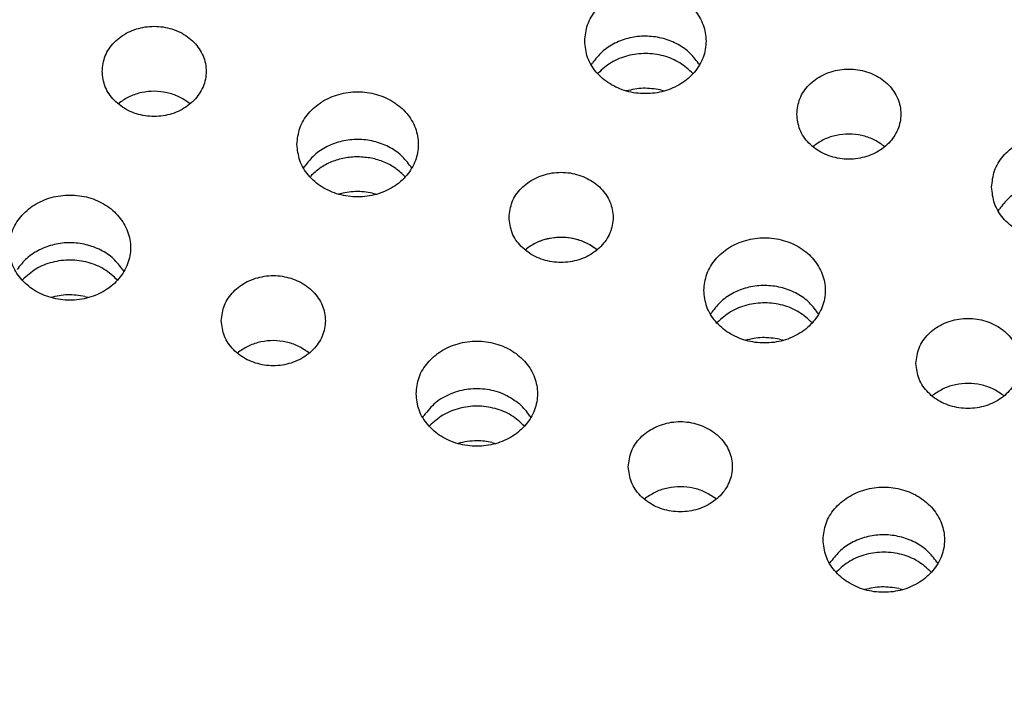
# Model space of a CAD drawing. Header units: inches. Extents: x -129 to 664, y -381 to 179.
# Tile 6 of 109: x -62 to -50, y -345 to -337. Entities that reach past the tile are written whole.
import ezdxf

# ---------------------------------------------------------------- set-up
doc = ezdxf.new("R2010")
doc.units = ezdxf.units.IN
doc.layers.add('1', color=7, linetype='Continuous')

# ---------------------------------------------------------------- blocks, each defined once
blk = doc.blocks.new('insulator_top2_E7018-25457__230', base_point=(-87.509, -353.663))
at = {"color": 7, "linetype": 'Continuous'}
for p, q in [((-55.191, -337.571), (-55.177, -337.547)), ((-53.955, -337.552), (-53.944, -337.571)), ((-60.647, -338.019), (-60.633, -338.006)), ((-59.828, -338.01), (-59.818, -338.019)), ((-52.635, -338.512), (-52.621, -338.5)), ((-51.816, -338.503), (-51.806, -338.512)), ((-58.509, -338.761), (-58.495, -338.737)), ((-57.273, -338.742), (-57.263, -338.761)), ((-50.497, -339.254), (-50.483, -339.23)), ((-55.954, -339.703), (-55.939, -339.69)), ((-55.135, -339.694), (-55.124, -339.703)), ((-60.592, -339.933), (-60.581, -339.952)), ((-53.816, -340.445), (-53.802, -340.421)), ((-52.58, -340.426), (-52.569, -340.445)), ((-59.273, -340.893), (-59.258, -340.881)), ((-58.454, -340.884), (-58.443, -340.893)), ((-51.261, -341.386), (-51.246, -341.374)), ((-50.442, -341.377), (-50.431, -341.386)), ((-57.135, -341.635), (-57.121, -341.611)), ((-55.899, -341.617), (-55.888, -341.635)), ((-54.58, -342.577), (-54.565, -342.564)), ((-53.76, -342.568), (-53.75, -342.577)), ((-52.442, -343.319), (-52.427, -343.295)), ((-51.205, -343.3), (-51.195, -343.319))]:
    blk.add_line(p, q, dxfattribs=at)
for points, knots in [([(-55.267, -337.295), (-55.261, -337.359), (-55.247, -337.489), (-55.139, -337.661), (-54.982, -337.796), (-54.785, -337.882), (-54.567, -337.911), (-54.35, -337.882), (-54.153, -337.796), (-53.995, -337.661), (-53.891, -337.489), (-53.856, -337.295), (-53.891, -337.102), (-53.995, -336.929), (-54.153, -336.794), (-54.35, -336.709), (-54.567, -336.679), (-54.785, -336.709), (-54.982, -336.794), (-55.139, -336.929), (-55.247, -337.102), (-55.261, -337.231), (-55.267, -337.295)], [0, 0, 0, 0, 0.190439, 0.386512, 0.591376, 0.804667, 1.023004, 1.241341, 1.454632, 1.659496, 1.855569, 2.046008, 2.236447, 2.43252, 2.637384, 2.850675, 3.069012, 3.287349, 3.50064, 3.705504, 3.901578, 4.092016, 4.092016, 4.092016, 4.092016]), ([(-60.833, -337.644), (-60.825, -337.705), (-60.81, -337.829), (-60.697, -337.988), (-60.535, -338.105), (-60.337, -338.166), (-60.128, -338.166), (-59.93, -338.105), (-59.767, -337.988), (-59.658, -337.829), (-59.62, -337.644), (-59.658, -337.459), (-59.767, -337.299), (-59.93, -337.183), (-60.128, -337.122), (-60.337, -337.122), (-60.535, -337.183), (-60.697, -337.299), (-60.81, -337.459), (-60.825, -337.583), (-60.833, -337.644)], [0, 0, 0, 0, 0.181365, 0.369194, 0.566516, 0.771824, 0.980202, 1.18551, 1.382833, 1.570662, 1.752027, 1.933392, 2.121221, 2.318543, 2.523851, 2.732229, 2.937537, 3.134859, 3.322688, 3.504053, 3.504053, 3.504053, 3.504053]), ([(-53.955, -337.552), (-53.989, -337.507), (-54.06, -337.415), (-54.209, -337.317), (-54.38, -337.254), (-54.564, -337.232), (-54.748, -337.252), (-54.919, -337.314), (-55.07, -337.41), (-55.142, -337.502), (-55.177, -337.547)], [0, 0, 0, 0, 0.169498, 0.345491, 0.526995, 0.711655, 0.896376, 1.078052, 1.254286, 1.424031, 1.424031, 1.424031, 1.424031]), ([(-52.821, -338.137), (-52.813, -338.198), (-52.798, -338.322), (-52.685, -338.481), (-52.523, -338.598), (-52.325, -338.659), (-52.116, -338.659), (-51.918, -338.598), (-51.755, -338.481), (-51.646, -338.322), (-51.608, -338.137), (-51.646, -337.952), (-51.755, -337.793), (-51.918, -337.676), (-52.116, -337.615), (-52.325, -337.615), (-52.523, -337.676), (-52.685, -337.793), (-52.798, -337.952), (-52.813, -338.076), (-52.821, -338.137)], [0, 0, 0, 0, 0.181365, 0.369194, 0.566516, 0.771824, 0.980202, 1.18551, 1.382833, 1.570662, 1.752027, 1.933392, 2.121221, 2.318543, 2.523851, 2.732229, 2.937537, 3.134859, 3.322688, 3.504053, 3.504053, 3.504053, 3.504053]), ([(-59.828, -338.01), (-59.867, -337.984), (-59.946, -337.93), (-60.084, -337.886), (-60.23, -337.869), (-60.375, -337.884), (-60.514, -337.927), (-60.593, -337.98), (-60.633, -338.006)], [0, 0, 0, 0, 0.1402467, 0.2843163, 0.4305333, 0.5767956, 0.7209925, 0.8614225, 0.8614225, 0.8614225, 0.8614225]), ([(-58.586, -338.486), (-58.579, -338.549), (-58.565, -338.679), (-58.458, -338.851), (-58.301, -338.987), (-58.103, -339.072), (-57.886, -339.102), (-57.669, -339.072), (-57.472, -338.987), (-57.313, -338.851), (-57.21, -338.679), (-57.174, -338.486), (-57.21, -338.292), (-57.313, -338.12), (-57.472, -337.985), (-57.669, -337.899), (-57.886, -337.87), (-58.103, -337.899), (-58.301, -337.985), (-58.458, -338.12), (-58.565, -338.292), (-58.579, -338.422), (-58.586, -338.486)], [0, 0, 0, 0, 0.190439, 0.386512, 0.591376, 0.804667, 1.023004, 1.241341, 1.454632, 1.659496, 1.855569, 2.046008, 2.236447, 2.43252, 2.637384, 2.850675, 3.069012, 3.287349, 3.50064, 3.705504, 3.901578, 4.092016, 4.092016, 4.092016, 4.092016]), ([(-51.816, -338.503), (-51.855, -338.477), (-51.934, -338.423), (-52.072, -338.379), (-52.218, -338.362), (-52.363, -338.377), (-52.502, -338.421), (-52.581, -338.473), (-52.621, -338.5)], [0, 0, 0, 0, 0.1402466, 0.2843162, 0.4305332, 0.5767955, 0.7209924, 0.8614224, 0.8614224, 0.8614224, 0.8614224]), ([(-50.574, -338.979), (-50.567, -339.043), (-50.553, -339.172), (-50.446, -339.345), (-50.289, -339.48), (-50.091, -339.565), (-49.874, -339.595), (-49.657, -339.565), (-49.46, -339.48), (-49.301, -339.345), (-49.198, -339.172), (-49.162, -338.979), (-49.198, -338.786), (-49.301, -338.613), (-49.46, -338.478), (-49.657, -338.392), (-49.874, -338.363), (-50.091, -338.392), (-50.289, -338.478), (-50.446, -338.613), (-50.553, -338.786), (-50.567, -338.915), (-50.574, -338.979)], [0, 0, 0, 0, 0.190439, 0.386512, 0.591376, 0.804667, 1.023004, 1.241341, 1.454632, 1.659496, 1.855569, 2.046008, 2.236447, 2.43252, 2.637384, 2.850675, 3.069012, 3.287349, 3.50064, 3.705504, 3.901578, 4.092016, 4.092016, 4.092016, 4.092016]), ([(-57.273, -338.742), (-57.308, -338.697), (-57.378, -338.605), (-57.528, -338.507), (-57.698, -338.444), (-57.882, -338.422), (-58.067, -338.443), (-58.238, -338.504), (-58.389, -338.601), (-58.46, -338.692), (-58.495, -338.737)], [0, 0, 0, 0, 0.169498, 0.345491, 0.526995, 0.711654, 0.896375, 1.078051, 1.254285, 1.42403, 1.42403, 1.42403, 1.42403]), ([(-56.139, -339.327), (-56.132, -339.388), (-56.117, -339.512), (-56.004, -339.672), (-55.842, -339.788), (-55.644, -339.85), (-55.435, -339.85), (-55.237, -339.788), (-55.074, -339.672), (-54.965, -339.512), (-54.927, -339.327), (-54.965, -339.143), (-55.074, -338.983), (-55.237, -338.867), (-55.435, -338.805), (-55.644, -338.805), (-55.842, -338.867), (-56.004, -338.983), (-56.117, -339.143), (-56.132, -339.267), (-56.139, -339.327)], [0, 0, 0, 0, 0.181365, 0.369194, 0.566516, 0.771824, 0.980202, 1.18551, 1.382833, 1.570662, 1.752027, 1.933392, 2.121221, 2.318543, 2.523851, 2.732229, 2.937537, 3.134859, 3.322688, 3.504053, 3.504053, 3.504053, 3.504053]), ([(-49.261, -339.236), (-49.296, -339.19), (-49.366, -339.098), (-49.516, -339), (-49.686, -338.937), (-49.87, -338.916), (-50.055, -338.936), (-50.226, -338.997), (-50.377, -339.094), (-50.448, -339.185), (-50.483, -339.23)], [0, 0, 0, 0, 0.169498, 0.345491, 0.526995, 0.711654, 0.896376, 1.078052, 1.254285, 1.42403, 1.42403, 1.42403, 1.42403]), ([(-61.905, -339.676), (-61.898, -339.74), (-61.884, -339.869), (-61.777, -340.042), (-61.62, -340.177), (-61.422, -340.263), (-61.205, -340.292), (-60.987, -340.263), (-60.79, -340.177), (-60.632, -340.042), (-60.529, -339.869), (-60.493, -339.676), (-60.529, -339.483), (-60.632, -339.31), (-60.79, -339.175), (-60.987, -339.089), (-61.205, -339.06), (-61.422, -339.089), (-61.62, -339.175), (-61.777, -339.31), (-61.884, -339.483), (-61.898, -339.612), (-61.905, -339.676)], [0, 0, 0, 0, 0.190439, 0.386512, 0.591376, 0.804667, 1.023004, 1.241341, 1.454632, 1.659496, 1.855569, 2.046008, 2.236447, 2.43252, 2.637384, 2.850675, 3.069012, 3.287349, 3.50064, 3.705504, 3.901578, 4.092016, 4.092016, 4.092016, 4.092016]), ([(-60.592, -339.933), (-60.627, -339.888), (-60.697, -339.796), (-60.846, -339.698), (-61.017, -339.635), (-61.201, -339.613), (-61.385, -339.633), (-61.557, -339.695), (-61.707, -339.791), (-61.779, -339.883), (-61.814, -339.928)], [0, 0, 0, 0, 0.169498, 0.345491, 0.526995, 0.711655, 0.896377, 1.078053, 1.254286, 1.424031, 1.424031, 1.424031, 1.424031]), ([(-55.536, -339.558), (-55.573, -339.559), (-55.646, -339.562), (-55.752, -339.589), (-55.852, -339.63), (-55.91, -339.67), (-55.939, -339.69)], [0, 0, 0, 0, 0.1099019, 0.2189221, 0.3262508, 0.4312718, 0.4312718, 0.4312718, 0.4312718]), ([(-55.135, -339.694), (-55.164, -339.673), (-55.222, -339.632), (-55.321, -339.591), (-55.427, -339.563), (-55.5, -339.56), (-55.536, -339.558)], [0, 0, 0, 0, 0.1048801, 0.2120949, 0.3210412, 0.4309176, 0.4309176, 0.4309176, 0.4309176]), ([(-53.893, -340.169), (-53.886, -340.233), (-53.872, -340.363), (-53.765, -340.535), (-53.608, -340.67), (-53.41, -340.756), (-53.193, -340.785), (-52.975, -340.756), (-52.778, -340.67), (-52.62, -340.535), (-52.517, -340.363), (-52.481, -340.169), (-52.517, -339.976), (-52.62, -339.804), (-52.778, -339.668), (-52.975, -339.583), (-53.193, -339.553), (-53.41, -339.583), (-53.608, -339.668), (-53.765, -339.804), (-53.872, -339.976), (-53.886, -340.105), (-53.893, -340.169)], [0, 0, 0, 0, 0.190439, 0.386512, 0.591376, 0.804667, 1.023004, 1.241341, 1.454632, 1.659496, 1.855569, 2.046008, 2.236447, 2.43252, 2.637384, 2.850675, 3.069012, 3.287349, 3.50064, 3.705504, 3.901578, 4.092016, 4.092016, 4.092016, 4.092016]), ([(-59.458, -340.518), (-59.451, -340.579), (-59.436, -340.703), (-59.323, -340.862), (-59.161, -340.979), (-58.963, -341.04), (-58.753, -341.04), (-58.556, -340.979), (-58.393, -340.862), (-58.284, -340.703), (-58.245, -340.518), (-58.284, -340.333), (-58.393, -340.174), (-58.556, -340.057), (-58.753, -339.996), (-58.963, -339.996), (-59.161, -340.057), (-59.323, -340.174), (-59.436, -340.333), (-59.451, -340.457), (-59.458, -340.518)], [0, 0, 0, 0, 0.181365, 0.369194, 0.566516, 0.771824, 0.980202, 1.18551, 1.382833, 1.570662, 1.752027, 1.933392, 2.121221, 2.318543, 2.523851, 2.732229, 2.937537, 3.134859, 3.322688, 3.504053, 3.504053, 3.504053, 3.504053]), ([(-52.58, -340.426), (-52.615, -340.381), (-52.685, -340.289), (-52.834, -340.191), (-53.005, -340.128), (-53.189, -340.106), (-53.373, -340.126), (-53.545, -340.188), (-53.695, -340.284), (-53.767, -340.376), (-53.802, -340.421)], [0, 0, 0, 0, 0.169498, 0.345491, 0.526995, 0.711655, 0.896376, 1.078052, 1.254286, 1.424031, 1.424031, 1.424031, 1.424031]), ([(-51.446, -341.011), (-51.439, -341.072), (-51.424, -341.196), (-51.311, -341.356), (-51.149, -341.472), (-50.951, -341.533), (-50.741, -341.533), (-50.544, -341.472), (-50.381, -341.356), (-50.272, -341.196), (-50.233, -341.011), (-50.272, -340.826), (-50.381, -340.667), (-50.544, -340.55), (-50.741, -340.489), (-50.951, -340.489), (-51.149, -340.55), (-51.311, -340.667), (-51.424, -340.826), (-51.439, -340.95), (-51.446, -341.011)], [0, 0, 0, 0, 0.181365, 0.369194, 0.566516, 0.771824, 0.980202, 1.18551, 1.382833, 1.570662, 1.752027, 1.933392, 2.121221, 2.318543, 2.523851, 2.732229, 2.937537, 3.134859, 3.322688, 3.504053, 3.504053, 3.504053, 3.504053]), ([(-58.454, -340.884), (-58.493, -340.858), (-58.571, -340.804), (-58.71, -340.76), (-58.855, -340.743), (-59.001, -340.758), (-59.14, -340.802), (-59.219, -340.854), (-59.258, -340.881)], [0, 0, 0, 0, 0.1402462, 0.2843153, 0.4305318, 0.5767936, 0.72099, 0.8614196, 0.8614196, 0.8614196, 0.8614196]), ([(-57.211, -341.36), (-57.205, -341.424), (-57.191, -341.553), (-57.083, -341.726), (-56.926, -341.861), (-56.729, -341.946), (-56.511, -341.976), (-56.294, -341.946), (-56.097, -341.861), (-55.939, -341.726), (-55.836, -341.553), (-55.8, -341.36), (-55.836, -341.166), (-55.939, -340.994), (-56.097, -340.859), (-56.294, -340.773), (-56.511, -340.744), (-56.729, -340.773), (-56.926, -340.859), (-57.083, -340.994), (-57.191, -341.166), (-57.205, -341.296), (-57.211, -341.36)], [0, 0, 0, 0, 0.190439, 0.386512, 0.591376, 0.804667, 1.023004, 1.241341, 1.454632, 1.659496, 1.855569, 2.046008, 2.236447, 2.43252, 2.637384, 2.850675, 3.069012, 3.287349, 3.50064, 3.705504, 3.901578, 4.092016, 4.092016, 4.092016, 4.092016]), ([(-50.442, -341.377), (-50.481, -341.351), (-50.559, -341.297), (-50.698, -341.253), (-50.843, -341.236), (-50.989, -341.251), (-51.128, -341.295), (-51.207, -341.348), (-51.246, -341.374)], [0, 0, 0, 0, 0.1402466, 0.2843161, 0.4305329, 0.5767951, 0.7209918, 0.8614217, 0.8614217, 0.8614217, 0.8614217]), ([(-56.016, -341.481), (-56.072, -341.441), (-56.185, -341.36), (-56.392, -341.304), (-56.606, -341.299), (-56.812, -341.353), (-56.995, -341.454), (-57.079, -341.56), (-57.121, -341.611)], [0, 0, 0, 0, 0.204407, 0.415613, 0.629557, 0.841333, 1.046701, 1.243496, 1.243496, 1.243496, 1.243496]), ([(-55.899, -341.617), (-55.916, -341.592), (-55.95, -341.543), (-55.994, -341.502), (-56.016, -341.481)], [0, 0, 0, 0, 0.0890419, 0.1798802, 0.1798802, 0.1798802, 0.1798802]), ([(-54.765, -342.202), (-54.757, -342.262), (-54.743, -342.386), (-54.629, -342.546), (-54.467, -342.662), (-54.269, -342.724), (-54.06, -342.724), (-53.862, -342.662), (-53.699, -342.546), (-53.591, -342.386), (-53.552, -342.202), (-53.591, -342.017), (-53.699, -341.857), (-53.862, -341.741), (-54.06, -341.679), (-54.269, -341.679), (-54.467, -341.741), (-54.629, -341.857), (-54.743, -342.017), (-54.757, -342.141), (-54.765, -342.202)], [0, 0, 0, 0, 0.181365, 0.369194, 0.566516, 0.771824, 0.980202, 1.18551, 1.382833, 1.570662, 1.752027, 1.933392, 2.121221, 2.318543, 2.523851, 2.732229, 2.937537, 3.134859, 3.322688, 3.504053, 3.504053, 3.504053, 3.504053]), ([(-53.76, -342.568), (-53.799, -342.541), (-53.878, -342.488), (-54.016, -342.443), (-54.162, -342.427), (-54.307, -342.442), (-54.446, -342.485), (-54.525, -342.538), (-54.565, -342.564)], [0, 0, 0, 0, 0.1402462, 0.2843153, 0.4305318, 0.5767936, 0.72099, 0.8614196, 0.8614196, 0.8614196, 0.8614196]), ([(-52.518, -343.043), (-52.511, -343.107), (-52.497, -343.237), (-52.39, -343.409), (-52.233, -343.544), (-52.035, -343.63), (-51.818, -343.659), (-51.601, -343.63), (-51.404, -343.544), (-51.245, -343.409), (-51.142, -343.237), (-51.106, -343.043), (-51.142, -342.85), (-51.245, -342.678), (-51.404, -342.543), (-51.601, -342.457), (-51.818, -342.427), (-52.035, -342.457), (-52.233, -342.543), (-52.39, -342.678), (-52.497, -342.85), (-52.511, -342.98), (-52.518, -343.043)], [0, 0, 0, 0, 0.190439, 0.386512, 0.591376, 0.804667, 1.023004, 1.241341, 1.454632, 1.659496, 1.855569, 2.046008, 2.236447, 2.43252, 2.637384, 2.850675, 3.069012, 3.287349, 3.50064, 3.705504, 3.901578, 4.092016, 4.092016, 4.092016, 4.092016]), ([(-51.205, -343.3), (-51.24, -343.255), (-51.31, -343.163), (-51.46, -343.065), (-51.63, -343.002), (-51.815, -342.98), (-51.999, -343), (-52.17, -343.062), (-52.321, -343.158), (-52.392, -343.25), (-52.427, -343.295)], [0, 0, 0, 0, 0.169498, 0.345491, 0.526995, 0.711655, 0.896377, 1.078053, 1.254286, 1.424031, 1.424031, 1.424031, 1.424031]), ([(-86.145, -344.002), (-80.473, -345.717), (-69.087, -349.16), (-51.378, -351.925), (-33.439, -352.925), (-15.5, -351.925), (2.208, -349.16), (13.595, -345.717), (19.267, -344.002)], [0, 0, 0, 0, 17.758662, 35.650605, 53.610907, 71.571209, 89.463152, 107.221814, 107.221814, 107.221814, 107.221814])]:
    blk.add_open_spline(points, degree=3, knots=knots, dxfattribs=at)
blk = doc.blocks.new('insulator_top1_E7018-25456__294', base_point=(-87.509, -354.063))
at = {"color": 7, "linetype": 'Continuous'}
for p, q in [((-55.117, -337.67), (-55.112, -337.665)), ((-54.394, -337.858), (-54.347, -337.87)), ((-60.647, -338.019), (-60.633, -338.006)), ((-59.828, -338.01), (-59.818, -338.019)), ((-52.635, -338.512), (-52.621, -338.5)), ((-51.816, -338.503), (-51.806, -338.512)), ((-58.436, -338.86), (-58.431, -338.855)), ((-57.713, -339.048), (-57.666, -339.061)), ((-55.954, -339.703), (-55.939, -339.69)), ((-55.135, -339.694), (-55.124, -339.703)), ((-61.754, -340.051), (-61.75, -340.046)), ((-61.032, -340.239), (-60.984, -340.251)), ((-53.742, -340.544), (-53.738, -340.539)), ((-53.02, -340.732), (-52.972, -340.744)), ((-59.273, -340.893), (-59.258, -340.881)), ((-58.454, -340.884), (-58.443, -340.893)), ((-51.261, -341.386), (-51.246, -341.374)), ((-50.442, -341.377), (-50.431, -341.386)), ((-57.061, -341.735), (-57.056, -341.729)), ((-56.338, -341.922), (-56.291, -341.935)), ((-54.58, -342.577), (-54.565, -342.564)), ((-53.76, -342.568), (-53.75, -342.577)), ((-52.368, -343.418), (-52.363, -343.413)), ((-51.645, -343.606), (-51.598, -343.618))]:
    blk.add_line(p, q, dxfattribs=at)
for points, knots in [([(-54.018, -337.67), (-54.066, -337.625), (-54.165, -337.535), (-54.357, -337.458), (-54.564, -337.43), (-54.771, -337.456), (-54.963, -337.531), (-55.063, -337.621), (-55.112, -337.665)], [0, 0, 0, 0, 0.196081, 0.399664, 0.607703, 0.815821, 1.019617, 1.215979, 1.215979, 1.215979, 1.215979]), ([(-54.394, -337.858), (-54.46, -337.848), (-54.593, -337.827), (-54.723, -337.856), (-54.788, -337.87)], [0, 0, 0, 0, 0.1989565, 0.3974111, 0.3974111, 0.3974111, 0.3974111]), ([(-59.828, -338.01), (-59.867, -337.984), (-59.946, -337.93), (-60.084, -337.886), (-60.23, -337.869), (-60.375, -337.884), (-60.514, -337.927), (-60.593, -337.98), (-60.633, -338.006)], [0, 0, 0, 0, 0.1402467, 0.2843163, 0.4305333, 0.5767956, 0.7209925, 0.8614225, 0.8614225, 0.8614225, 0.8614225]), ([(-51.816, -338.503), (-51.855, -338.477), (-51.934, -338.423), (-52.072, -338.379), (-52.218, -338.362), (-52.363, -338.377), (-52.502, -338.421), (-52.581, -338.473), (-52.621, -338.5)], [0, 0, 0, 0, 0.1402466, 0.2843162, 0.4305332, 0.5767955, 0.7209924, 0.8614224, 0.8614224, 0.8614224, 0.8614224]), ([(-57.882, -338.629), (-57.935, -338.632), (-58.039, -338.637), (-58.187, -338.684), (-58.323, -338.753), (-58.395, -338.822), (-58.431, -338.855)], [0, 0, 0, 0, 0.1565266, 0.3111879, 0.4623837, 0.6091173, 0.6091173, 0.6091173, 0.6091173]), ([(-57.337, -338.86), (-57.372, -338.826), (-57.444, -338.757), (-57.579, -338.686), (-57.726, -338.639), (-57.83, -338.633), (-57.882, -338.629)], [0, 0, 0, 0, 0.1465196, 0.2975284, 0.4520629, 0.6085447, 0.6085447, 0.6085447, 0.6085447]), ([(-57.713, -339.048), (-57.779, -339.038), (-57.911, -339.018), (-58.042, -339.046), (-58.107, -339.061)], [0, 0, 0, 0, 0.1989562, 0.3974104, 0.3974104, 0.3974104, 0.3974104]), ([(-55.135, -339.694), (-55.174, -339.667), (-55.253, -339.614), (-55.391, -339.569), (-55.536, -339.553), (-55.682, -339.568), (-55.821, -339.611), (-55.9, -339.664), (-55.939, -339.69)], [0, 0, 0, 0, 0.1402466, 0.2843161, 0.4305329, 0.5767951, 0.7209918, 0.8614217, 0.8614217, 0.8614217, 0.8614217]), ([(-60.655, -340.051), (-60.704, -340.006), (-60.803, -339.916), (-60.995, -339.839), (-61.201, -339.811), (-61.408, -339.837), (-61.601, -339.912), (-61.701, -340.002), (-61.75, -340.046)], [0, 0, 0, 0, 0.196081, 0.399663, 0.607702, 0.81582, 1.019615, 1.215978, 1.215978, 1.215978, 1.215978]), ([(-61.032, -340.239), (-61.098, -340.229), (-61.23, -340.208), (-61.361, -340.237), (-61.426, -340.251)], [0, 0, 0, 0, 0.198955, 0.3974081, 0.3974081, 0.3974081, 0.3974081]), ([(-52.643, -340.544), (-52.692, -340.499), (-52.791, -340.409), (-52.983, -340.332), (-53.189, -340.304), (-53.396, -340.331), (-53.589, -340.405), (-53.689, -340.495), (-53.738, -340.539)], [0, 0, 0, 0, 0.196081, 0.399664, 0.607703, 0.815821, 1.019617, 1.215979, 1.215979, 1.215979, 1.215979]), ([(-58.454, -340.884), (-58.493, -340.858), (-58.571, -340.804), (-58.71, -340.76), (-58.855, -340.743), (-59.001, -340.758), (-59.14, -340.802), (-59.219, -340.854), (-59.258, -340.881)], [0, 0, 0, 0, 0.1402462, 0.2843153, 0.4305318, 0.5767936, 0.72099, 0.8614196, 0.8614196, 0.8614196, 0.8614196]), ([(-53.02, -340.732), (-53.086, -340.722), (-53.218, -340.701), (-53.349, -340.73), (-53.414, -340.744)], [0, 0, 0, 0, 0.1989562, 0.3974104, 0.3974104, 0.3974104, 0.3974104]), ([(-50.442, -341.377), (-50.481, -341.351), (-50.559, -341.297), (-50.698, -341.253), (-50.843, -341.236), (-50.989, -341.251), (-51.128, -341.295), (-51.207, -341.348), (-51.246, -341.374)], [0, 0, 0, 0, 0.1402466, 0.2843161, 0.4305329, 0.5767951, 0.7209918, 0.8614217, 0.8614217, 0.8614217, 0.8614217]), ([(-55.962, -341.734), (-56.01, -341.69), (-56.109, -341.599), (-56.301, -341.523), (-56.508, -341.494), (-56.715, -341.521), (-56.907, -341.596), (-57.007, -341.685), (-57.056, -341.729)], [0, 0, 0, 0, 0.196081, 0.399663, 0.607702, 0.81582, 1.019615, 1.215978, 1.215978, 1.215978, 1.215978]), ([(-56.508, -341.904), (-56.546, -341.905), (-56.622, -341.907), (-56.696, -341.925), (-56.732, -341.935)], [0, 0, 0, 0, 0.1140302, 0.2273369, 0.2273369, 0.2273369, 0.2273369]), ([(-56.338, -341.922), (-56.366, -341.917), (-56.422, -341.906), (-56.479, -341.904), (-56.508, -341.904)], [0, 0, 0, 0, 0.0852491, 0.1708286, 0.1708286, 0.1708286, 0.1708286]), ([(-53.76, -342.568), (-53.799, -342.541), (-53.878, -342.488), (-54.016, -342.443), (-54.162, -342.427), (-54.307, -342.442), (-54.446, -342.485), (-54.525, -342.538), (-54.565, -342.564)], [0, 0, 0, 0, 0.1402462, 0.2843153, 0.4305318, 0.5767936, 0.72099, 0.8614196, 0.8614196, 0.8614196, 0.8614196]), ([(-51.269, -343.418), (-51.317, -343.373), (-51.416, -343.283), (-51.608, -343.206), (-51.815, -343.178), (-52.021, -343.205), (-52.214, -343.279), (-52.314, -343.369), (-52.363, -343.413)], [0, 0, 0, 0, 0.196081, 0.399663, 0.607702, 0.81582, 1.019615, 1.215978, 1.215978, 1.215978, 1.215978]), ([(-51.645, -343.606), (-51.711, -343.596), (-51.843, -343.575), (-51.974, -343.604), (-52.039, -343.618)], [0, 0, 0, 0, 0.1989567, 0.3974115, 0.3974115, 0.3974115, 0.3974115])]:
    blk.add_open_spline(points, degree=3, knots=knots, dxfattribs=at)
blk = doc.blocks.new('segment_160pin_assy_E7018-62555_1__298', base_point=(-87.509, -370.048))
for name, p in [('insulator_top2_E7018-25457__230', (-87.509, -353.663)), ('insulator_top1_E7018-25456__294', (-87.509, -354.063))]:
    blk.add_blockref(name, p)
blk = doc.blocks.new('hcdps_segment__299', base_point=(-87.509, -370.048))
blk.add_blockref('segment_160pin_assy_E7018-62555_1__298', (-87.509, -370.048))
blk = doc.blocks.new('gen1__300', base_point=(-27.051, -340.34))
blk.add_blockref('hcdps_segment__299', (-87.509, -370.048))
blk = doc.blocks.new('1__302', base_point=(-265.051, -517.34))
blk.add_blockref('gen1__300', (-27.051, -340.34))
blk = doc.blocks.new('hcdps_segment__303', base_point=(-265.051, -519.34))
at = {"layer": '1'}
blk.add_blockref('1__302', (-265.051, -517.34), dxfattribs=at)

msp = doc.modelspace()

# ---------------------------------------------------------------- block references
msp.add_blockref('hcdps_segment__303', (-265.051, -519.34))

doc.saveas('drawing.dxf')
